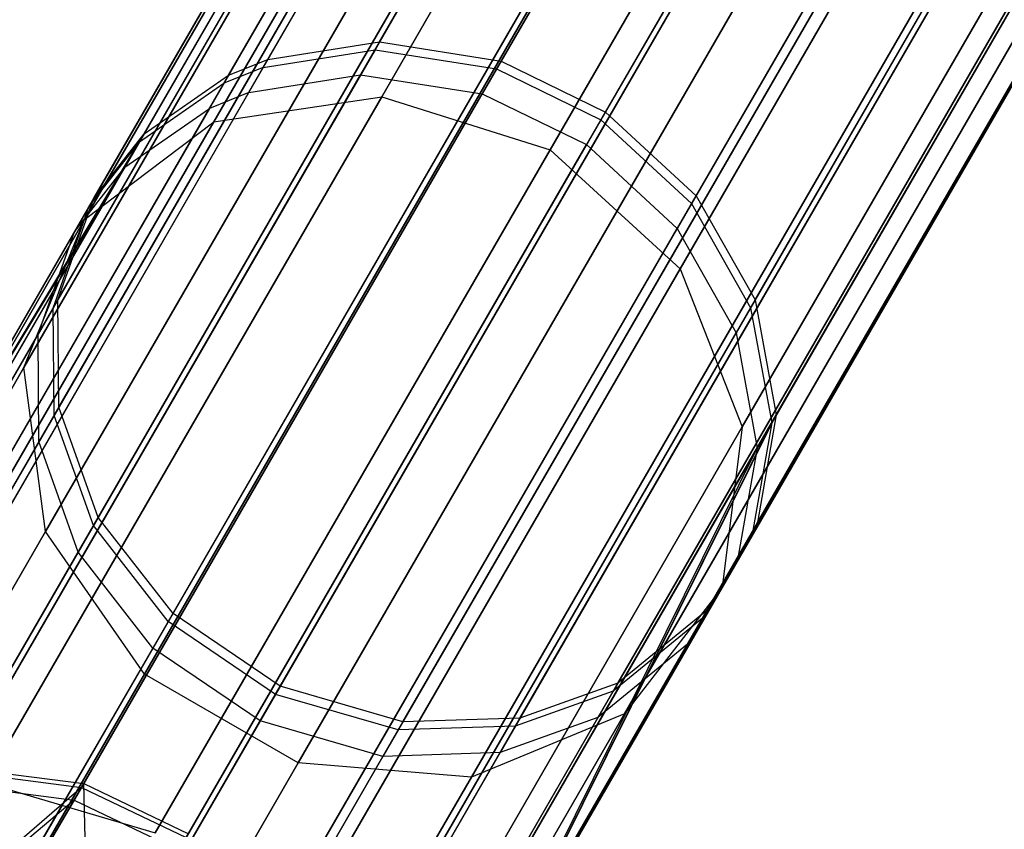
# Model space of a CAD drawing. Extents: x 0.3 to 7.1, y -3.38 to 3.38.
# Tile 38 of 256: x 2.1 to 2.36, y -2.71 to -2.49. Entities that reach past the tile are written whole.
import ezdxf

# ---------------------------------------------------------------- set-up
doc = ezdxf.new("R2010")
doc.units = 0
doc.header["$LTSCALE"] = 2.54
doc.layers.get('0').update_dxf_attribs({"linetype": 'CONTINUOUS'})

# ---------------------------------------------------------------- blocks, each defined once
blk = doc.blocks.new('SINGLES_AVVSTL_STL')
at = {"color": 0}
for p, q in [((2.36514, -2.19692, 60.57789), (2.19168, -2.49735, 60.04247)), ((2.36514, -2.19692, 60.57789), (2.19168, -2.49735, 60.04247)), ((2.16155, -2.50211, 60.05206), (2.33631, -2.19942, 60.5915)), ((2.16155, -2.50211, 60.05206), (2.33631, -2.19942, 60.5915)), ((2.3263, -2.20261, 60.59787), (2.15093, -2.50636, 60.05654)), ((2.3263, -2.20261, 60.59787), (2.15093, -2.50636, 60.05654)), ((2.39713, -2.20352, 60.56945), (2.22448, -2.50255, 60.03653)), ((2.39713, -2.20352, 60.56945), (2.22448, -2.50255, 60.03653)), ((2.35866, -2.20814, 53.67735), (2.18779, -2.5041, 53.14206)), ((2.35866, -2.20814, 53.67735), (2.18779, -2.5041, 53.14206)), ((2.15763, -2.50891, 53.15153), (2.32979, -2.21072, 53.69083)), ((2.15763, -2.50891, 53.15153), (2.32979, -2.21072, 53.69083)), ((2.36559, -2.2119, 19.29377), (2.19348, -2.51002, 18.75099)), ((2.36559, -2.2119, 19.29377), (2.19348, -2.51002, 18.75099)), ((2.19348, -2.51002, 21.93788), (2.36559, -2.2119, 21.3951)), ((2.19348, -2.51002, 21.93788), (2.36559, -2.2119, 21.3951)), ((2.31976, -2.21395, 53.69716), (2.147, -2.51318, 53.15596)), ((2.31976, -2.21395, 53.69716), (2.147, -2.51318, 53.15596)), ((2.39069, -2.21468, 53.66898), (2.22061, -2.50927, 53.13619)), ((2.39069, -2.21468, 53.66898), (2.22061, -2.50927, 53.13619)), ((2.30522, -2.21546, 60.61566), (2.12814, -2.52217, 60.06907)), ((2.30522, -2.21546, 60.61566), (2.12814, -2.52217, 60.06907)), ((2.32221, -2.21539, 19.31369), (2.14818, -2.51683, 18.76485)), ((2.32221, -2.21539, 19.31369), (2.14818, -2.51683, 18.76485)), ((2.14818, -2.51683, 21.92401), (2.32221, -2.21539, 21.37518)), ((2.14818, -2.51683, 21.92401), (2.32221, -2.21539, 21.37518)), ((2.42513, -2.21749, 60.5679), (2.25263, -2.51627, 60.03543)), ((2.42513, -2.21749, 60.5679), (2.25263, -2.51627, 60.03543)), ((2.19289, -2.49526, 56.28752), (2.35088, -2.22161, 55.79224)), ((2.19289, -2.49526, 56.28752), (2.35088, -2.22161, 55.79224)), ((2.16277, -2.5, 56.2779), (2.32195, -2.22429, 55.7789)), ((2.16277, -2.5, 56.2779), (2.32195, -2.22429, 55.7789)), ((2.29861, -2.22692, 53.71479), (2.12417, -2.52905, 53.16833)), ((2.29861, -2.22692, 53.71479), (2.12417, -2.52905, 53.16833)), ((2.15216, -2.50424, 56.27339), (2.31189, -2.22757, 55.77265)), ((2.15216, -2.50424, 56.27339), (2.31189, -2.22757, 55.77265)), ((2.22569, -2.50047, 56.29348), (2.38294, -2.22809, 55.80052)), ((2.22569, -2.50047, 56.29348), (2.38294, -2.22809, 55.80052)), ((2.23888, -2.52433, 18.74598), (2.4103, -2.22741, 19.28658)), ((2.23888, -2.52433, 18.74598), (2.4103, -2.22741, 19.28658)), ((2.4103, -2.22741, 21.40228), (2.23888, -2.52433, 21.94289)), ((2.4103, -2.22741, 21.40228), (2.23888, -2.52433, 21.94289)), ((2.29317, -2.23029, 60.63114), (2.11461, -2.53956, 60.07997)), ((2.29317, -2.23029, 60.63114), (2.11461, -2.53956, 60.07997)), ((2.41869, -2.22865, 53.66744), (2.24876, -2.52297, 53.13511)), ((2.41869, -2.22865, 53.66744), (2.24876, -2.52297, 53.13511)), ((2.29009, -2.23709, 19.34176), (2.11335, -2.5432, 18.78441)), ((2.29009, -2.23709, 19.34176), (2.11335, -2.5432, 18.78441)), ((2.11335, -2.5432, 21.90446), (2.29009, -2.23709, 21.34711)), ((2.11335, -2.5432, 21.90446), (2.29009, -2.23709, 21.34711)), ((2.12938, -2.52003, 56.26082), (2.29067, -2.24067, 55.75521)), ((2.12938, -2.52003, 56.26082), (2.29067, -2.24067, 55.75521)), ((2.45008, -2.2392, 60.57309), (2.27708, -2.53884, 60.03909)), ((2.45008, -2.2392, 60.57309), (2.27708, -2.53884, 60.03909)), ((2.28651, -2.24183, 53.73013), (2.11061, -2.5465, 53.1791)), ((2.28651, -2.24183, 53.73013), (2.11061, -2.5465, 53.1791)), ((2.25383, -2.51419, 56.29459), (2.41095, -2.24204, 55.80204)), ((2.25383, -2.51419, 56.29459), (2.41095, -2.24204, 55.80204)), ((2.44362, -2.25039, 53.67259), (2.2732, -2.54557, 53.13872)), ((2.44362, -2.25039, 53.67259), (2.2732, -2.54557, 53.13872)), ((2.28535, -2.25443, 60.65151), (2.10484, -2.56708, 60.09432)), ((2.28535, -2.25443, 60.65151), (2.10484, -2.56708, 60.09432)), ((2.11586, -2.5374, 56.24987), (2.2785, -2.2557, 55.74003)), ((2.11586, -2.5374, 56.24987), (2.2785, -2.2557, 55.74003)), ((2.44609, -2.25837, 19.29377), (2.27397, -2.55649, 18.75099)), ((2.44609, -2.25837, 19.29377), (2.27397, -2.55649, 18.75099)), ((2.27397, -2.55649, 21.93788), (2.44609, -2.25837, 21.3951)), ((2.27397, -2.55649, 21.93788), (2.44609, -2.25837, 21.3951)), ((2.27829, -2.53675, 56.29091), (2.43586, -2.26383, 55.79695)), ((2.27829, -2.53675, 56.29091), (2.43586, -2.26383, 55.79695)), ((2.4671, -2.26542, 60.58474), (2.29299, -2.56699, 60.0473)), ((2.4671, -2.26542, 60.58474), (2.29299, -2.56699, 60.0473)), ((2.27861, -2.2661, 53.75032), (2.10079, -2.57409, 53.19327)), ((2.27861, -2.2661, 53.75032), (2.10079, -2.57409, 53.19327)), ((2.27659, -2.27201, 19.37157), (2.09698, -2.5831, 18.80517)), ((2.27659, -2.27201, 19.37157), (2.09698, -2.5831, 18.80517)), ((2.09698, -2.5831, 21.8837), (2.27659, -2.27201, 21.31729)), ((2.09698, -2.5831, 21.8837), (2.27659, -2.27201, 21.31729)), ((2.4606, -2.27668, 53.68414), (2.28908, -2.57376, 53.14683)), ((2.4606, -2.27668, 53.68414), (2.28908, -2.57376, 53.14683)), ((2.2873, -2.28045, 60.66921), (2.1051, -2.59604, 60.10678)), ((2.2873, -2.28045, 60.66921), (2.1051, -2.59604, 60.10678)), ((2.1061, -2.5649, 56.23547), (2.27052, -2.28012, 55.72006)), ((2.1061, -2.5649, 56.23547), (2.27052, -2.28012, 55.72006)), ((2.2942, -2.56489, 56.28268), (2.45279, -2.2902, 55.78553)), ((2.2942, -2.56489, 56.28268), (2.45279, -2.2902, 55.78553)), ((2.2805, -2.29223, 53.76786), (2.10101, -2.60312, 53.20558)), ((2.2805, -2.29223, 53.76786), (2.10101, -2.60312, 53.20558)), ((2.47443, -2.29365, 60.60179), (2.29869, -2.59805, 60.05931)), ((2.47443, -2.29365, 60.60179), (2.29869, -2.59805, 60.05931)), ((2.46476, -2.29769, 19.31369), (2.29072, -2.59913, 18.76485)), ((2.46476, -2.29769, 19.31369), (2.29072, -2.59913, 18.76485)), ((2.29072, -2.59913, 21.92401), (2.46476, -2.29769, 21.37518)), ((2.29072, -2.59913, 21.92401), (2.46476, -2.29769, 21.37518)), ((2.46787, -2.30501, 53.70104), (2.29474, -2.60488, 53.15869)), ((2.46787, -2.30501, 53.70104), (2.29474, -2.60488, 53.15869)), ((2.10637, -2.59384, 56.22296), (2.27233, -2.30638, 55.7027)), ((2.10637, -2.59384, 56.22296), (2.27233, -2.30638, 55.7027)), ((2.2993, -2.30781, 60.68373), (2.11571, -2.62581, 60.11702)), ((2.2993, -2.30781, 60.68373), (2.11571, -2.62581, 60.11702)), ((2.2848, -2.31217, 19.39629), (2.10281, -2.62738, 18.82238)), ((2.2848, -2.31217, 19.39629), (2.10281, -2.62738, 18.82238)), ((2.10281, -2.62738, 21.86649), (2.2848, -2.31217, 21.29258)), ((2.10281, -2.62738, 21.86649), (2.2848, -2.31217, 21.29258)), ((2.29245, -2.31969, 53.78226), (2.11159, -2.63295, 53.21568)), ((2.29245, -2.31969, 53.78226), (2.11159, -2.63295, 53.21568)), ((2.47126, -2.31948, 60.62146), (2.29363, -2.62715, 60.07316)), ((2.47126, -2.31948, 60.62146), (2.29363, -2.62715, 60.07316)), ((2.29991, -2.59593, 56.27062), (2.45999, -2.31866, 55.76881)), ((2.29991, -2.59593, 56.27062), (2.45999, -2.31866, 55.76881)), ((2.46463, -2.33097, 53.72054), (2.28964, -2.63405, 53.17236)), ((2.46463, -2.33097, 53.72054), (2.28964, -2.63405, 53.17236)), ((2.11699, -2.6236, 56.2127), (2.28422, -2.33394, 55.68846)), ((2.11699, -2.6236, 56.2127), (2.28422, -2.33394, 55.68846)), ((2.32034, -2.33228, 60.69249), (2.1359, -2.65173, 60.12318)), ((2.32034, -2.33228, 60.69249), (2.1359, -2.65173, 60.12318)), ((2.46203, -2.33636, 19.34176), (2.28529, -2.64248, 18.78441)), ((2.46203, -2.33636, 19.34176), (2.28529, -2.64248, 18.78441)), ((2.28529, -2.64248, 21.90446), (2.46203, -2.33636, 21.34711)), ((2.28529, -2.64248, 21.90446), (2.46203, -2.33636, 21.34711)), ((2.45947, -2.33992, 60.64083), (2.27998, -2.65079, 60.0868)), ((2.45947, -2.33992, 60.64083), (2.27998, -2.65079, 60.0868)), ((2.31345, -2.3442, 53.79094), (2.13176, -2.6589, 53.22177)), ((2.31345, -2.3442, 53.79094), (2.13176, -2.6589, 53.22177)), ((2.29487, -2.625, 56.25672), (2.45667, -2.34476, 55.74952)), ((2.29487, -2.625, 56.25672), (2.45667, -2.34476, 55.74952)), ((2.31284, -2.34836, 19.41024), (2.12951, -2.6659, 18.83209)), ((2.31284, -2.34836, 19.41024), (2.12951, -2.6659, 18.83209)), ((2.12951, -2.6659, 21.85677), (2.31284, -2.34836, 21.27863)), ((2.12951, -2.6659, 21.85677), (2.31284, -2.34836, 21.27863)), ((2.34942, -2.35162, 60.69431), (2.16481, -2.67137, 60.12446)), ((2.34942, -2.35162, 60.69431), (2.16481, -2.67137, 60.12446)), ((2.45276, -2.35152, 53.73973), (2.27595, -2.65777, 53.18583)), ((2.45276, -2.35152, 53.73973), (2.27595, -2.65777, 53.18583)), ((2.43735, -2.35621, 60.66148), (2.25589, -2.67051, 60.10134)), ((2.43735, -2.35621, 60.66148), (2.25589, -2.67051, 60.10134)), ((2.13719, -2.6495, 56.2065), (2.30518, -2.35853, 55.67988)), ((2.13719, -2.6495, 56.2065), (2.30518, -2.35853, 55.67988)), ((2.34253, -2.36356, 53.79274), (2.16067, -2.67855, 53.22303)), ((2.34253, -2.36356, 53.79274), (2.16067, -2.67855, 53.22303)), ((2.38194, -2.36219, 60.68847), (2.19789, -2.68097, 60.12035)), ((2.38194, -2.36219, 60.68847), (2.19789, -2.68097, 60.12035)), ((2.41241, -2.36314, 60.67664), (2.2295, -2.67996, 60.11202)), ((2.41241, -2.36314, 60.67664), (2.2295, -2.67996, 60.11202)), ((2.43853, -2.36551, 19.37157), (2.25893, -2.6766, 18.80517)), ((2.43853, -2.36551, 19.37157), (2.25893, -2.6766, 18.80517)), ((2.25893, -2.6766, 21.8837), (2.43853, -2.36551, 21.31729)), ((2.25893, -2.6766, 21.8837), (2.43853, -2.36551, 21.31729)), ((2.28123, -2.64863, 56.24303), (2.44472, -2.36546, 55.73054)), ((2.28123, -2.64863, 56.24303), (2.44472, -2.36546, 55.73054)), ((2.43058, -2.36794, 53.76021), (2.25181, -2.67757, 53.2002)), ((2.43058, -2.36794, 53.76021), (2.25181, -2.67757, 53.2002)), ((2.35429, -2.37229, 19.41024), (2.17096, -2.68983, 18.83209)), ((2.35429, -2.37229, 19.41024), (2.17096, -2.68983, 18.83209)), ((2.17096, -2.68983, 21.85677), (2.35429, -2.37229, 21.27863)), ((2.17096, -2.68983, 21.85677), (2.35429, -2.37229, 21.27863)), ((2.37507, -2.37409, 53.78696), (2.19376, -2.68813, 53.21898)), ((2.37507, -2.37409, 53.78696), (2.19376, -2.68813, 53.21898)), ((2.40559, -2.37497, 53.77523), (2.22539, -2.68707, 53.21075)), ((2.40559, -2.37497, 53.77523), (2.22539, -2.68707, 53.21075)), ((2.1661, -2.66914, 56.20522), (2.33425, -2.37789, 55.6781)), ((2.1661, -2.66914, 56.20522), (2.33425, -2.37789, 55.6781)), ((2.39965, -2.37848, 19.39629), (2.21766, -2.69369, 18.82238)), ((2.39965, -2.37848, 19.39629), (2.21766, -2.69369, 18.82238)), ((2.21766, -2.69369, 21.86649), (2.39965, -2.37848, 21.29258)), ((2.21766, -2.69369, 21.86649), (2.39965, -2.37848, 21.29258)), ((2.25715, -2.66832, 56.22842), (2.42244, -2.38204, 55.71028)), ((2.25715, -2.66832, 56.22842), (2.42244, -2.38204, 55.71028)), ((2.19917, -2.67875, 56.20934), (2.36682, -2.38838, 55.68382)), ((2.19917, -2.67875, 56.20934), (2.36682, -2.38838, 55.68382)), ((2.23077, -2.67775, 56.21771), (2.39738, -2.38917, 55.69542)), ((2.23077, -2.67775, 56.21771), (2.39738, -2.38917, 55.69542)), ((2.07981, -2.69113, 56.91105), (2.19289, -2.49526, 56.28752)), ((2.07981, -2.69113, 56.91105), (2.19289, -2.49526, 56.28752)), ((2.16277, -2.5, 56.2779), (2.19289, -2.49526, 56.28752)), ((2.16277, -2.5, 56.2779), (2.19289, -2.49526, 56.28752)), ((2.19289, -2.49526, 56.28752), (2.22569, -2.50047, 56.29348)), ((2.19289, -2.49526, 56.28752), (2.22569, -2.50047, 56.29348)), ((2.19168, -2.49735, 60.04247), (2.07919, -2.69219, 59.41859)), ((2.19168, -2.49735, 60.04247), (2.07919, -2.69219, 59.41859)), ((2.16155, -2.50211, 60.05206), (2.19168, -2.49735, 60.04247)), ((2.16155, -2.50211, 60.05206), (2.19168, -2.49735, 60.04247)), ((2.19168, -2.49735, 60.04247), (2.22448, -2.50255, 60.03653)), ((2.19168, -2.49735, 60.04247), (2.22448, -2.50255, 60.03653)), ((2.04884, -2.69734, 56.90612), (2.16277, -2.5, 56.2779)), ((2.04884, -2.69734, 56.90612), (2.16277, -2.5, 56.2779)), ((2.11313, -2.69542, 56.91411), (2.22569, -2.50047, 56.29348)), ((2.11313, -2.69542, 56.91411), (2.22569, -2.50047, 56.29348)), ((2.15216, -2.50424, 56.27339), (2.16277, -2.5, 56.2779)), ((2.15216, -2.50424, 56.27339), (2.16277, -2.5, 56.2779)), ((2.22569, -2.50047, 56.29348), (2.25383, -2.51419, 56.29459)), ((2.22569, -2.50047, 56.29348), (2.25383, -2.51419, 56.29459)), ((2.03782, -2.70227, 56.9038), (2.15216, -2.50424, 56.27339)), ((2.03782, -2.70227, 56.9038), (2.15216, -2.50424, 56.27339)), ((2.04822, -2.69841, 59.42348), (2.16155, -2.50211, 60.05206)), ((2.04822, -2.69841, 59.42348), (2.16155, -2.50211, 60.05206)), ((2.0772, -2.69564, 52.51676), (2.18779, -2.5041, 53.14206)), ((2.0772, -2.69564, 52.51676), (2.18779, -2.5041, 53.14206)), ((2.22448, -2.50255, 60.03653), (2.11252, -2.69648, 59.41555)), ((2.22448, -2.50255, 60.03653), (2.11252, -2.69648, 59.41555)), ((2.12938, -2.52003, 56.26082), (2.15216, -2.50424, 56.27339)), ((2.12938, -2.52003, 56.26082), (2.15216, -2.50424, 56.27339)), ((2.16155, -2.50211, 60.05206), (2.15093, -2.50636, 60.05654)), ((2.16155, -2.50211, 60.05206), (2.15093, -2.50636, 60.05654)), ((2.15763, -2.50891, 53.15153), (2.18779, -2.5041, 53.14206)), ((2.15763, -2.50891, 53.15153), (2.18779, -2.5041, 53.14206)), ((2.18779, -2.5041, 53.14206), (2.22061, -2.50927, 53.13619)), ((2.18779, -2.5041, 53.14206), (2.22061, -2.50927, 53.13619)), ((2.22448, -2.50255, 60.03653), (2.25263, -2.51627, 60.03543)), ((2.22448, -2.50255, 60.03653), (2.25263, -2.51627, 60.03543)), ((2.15093, -2.50636, 60.05654), (2.0372, -2.70334, 59.42578)), ((2.15093, -2.50636, 60.05654), (2.0372, -2.70334, 59.42578)), ((2.12814, -2.52217, 60.06907), (2.15093, -2.50636, 60.05654)), ((2.12814, -2.52217, 60.06907), (2.15093, -2.50636, 60.05654)), ((2.04621, -2.70189, 52.52152), (2.15763, -2.50891, 53.15153)), ((2.04621, -2.70189, 52.52152), (2.15763, -2.50891, 53.15153)), ((2.11054, -2.69992, 52.5138), (2.22061, -2.50927, 53.13619)), ((2.11054, -2.69992, 52.5138), (2.22061, -2.50927, 53.13619)), ((2.15763, -2.50891, 53.15153), (2.147, -2.51318, 53.15596)), ((2.15763, -2.50891, 53.15153), (2.147, -2.51318, 53.15596)), ((2.22061, -2.50927, 53.13619), (2.24876, -2.52297, 53.13511)), ((2.22061, -2.50927, 53.13619), (2.24876, -2.52297, 53.13511)), ((2.19348, -2.51002, 18.75099), (2.08657, -2.69518, 18.14485)), ((2.19348, -2.51002, 18.75099), (2.08657, -2.69518, 18.14485)), ((2.08657, -2.69518, 22.54401), (2.19348, -2.51002, 21.93788)), ((2.08657, -2.69518, 22.54401), (2.19348, -2.51002, 21.93788)), ((2.14818, -2.51683, 18.76485), (2.19348, -2.51002, 18.75099)), ((2.14818, -2.51683, 18.76485), (2.19348, -2.51002, 18.75099)), ((2.14818, -2.51683, 21.92401), (2.19348, -2.51002, 21.93788)), ((2.14818, -2.51683, 21.92401), (2.19348, -2.51002, 21.93788)), ((2.19348, -2.51002, 18.75099), (2.23888, -2.52433, 18.74598)), ((2.19348, -2.51002, 18.75099), (2.23888, -2.52433, 18.74598)), ((2.19348, -2.51002, 21.93788), (2.23888, -2.52433, 21.94289)), ((2.19348, -2.51002, 21.93788), (2.23888, -2.52433, 21.94289)), ((2.147, -2.51318, 53.15596), (2.03519, -2.70683, 52.52375)), ((2.147, -2.51318, 53.15596), (2.03519, -2.70683, 52.52375)), ((2.12417, -2.52905, 53.16833), (2.147, -2.51318, 53.15596)), ((2.12417, -2.52905, 53.16833), (2.147, -2.51318, 53.15596)), ((2.14137, -2.70897, 56.91467), (2.25383, -2.51419, 56.29459)), ((2.14137, -2.70897, 56.91467), (2.25383, -2.51419, 56.29459)), ((2.25383, -2.51419, 56.29459), (2.27829, -2.53675, 56.29091)), ((2.25383, -2.51419, 56.29459), (2.27829, -2.53675, 56.29091)), ((2.14818, -2.51683, 18.76485), (2.04008, -2.70405, 18.15197)), ((2.14818, -2.51683, 18.76485), (2.04008, -2.70405, 18.15197)), ((2.04008, -2.70405, 22.5369), (2.14818, -2.51683, 21.92401)), ((2.04008, -2.70405, 22.5369), (2.14818, -2.51683, 21.92401)), ((2.11335, -2.5432, 18.78441), (2.14818, -2.51683, 18.76485)), ((2.11335, -2.5432, 18.78441), (2.14818, -2.51683, 18.76485)), ((2.11335, -2.5432, 21.90446), (2.14818, -2.51683, 21.92401)), ((2.11335, -2.5432, 21.90446), (2.14818, -2.51683, 21.92401)), ((2.25263, -2.51627, 60.03543), (2.14076, -2.71003, 59.41499)), ((2.25263, -2.51627, 60.03543), (2.14076, -2.71003, 59.41499)), ((2.25263, -2.51627, 60.03543), (2.27708, -2.53884, 60.03909)), ((2.25263, -2.51627, 60.03543), (2.27708, -2.53884, 60.03909)), ((2.01393, -2.71998, 56.89735), (2.12938, -2.52003, 56.26082)), ((2.01393, -2.71998, 56.89735), (2.12938, -2.52003, 56.26082)), ((2.04839, -2.65426, 56.56407), (2.12938, -2.52003, 56.26082)), ((2.04839, -2.65426, 56.56407), (2.12938, -2.52003, 56.26082)), ((2.11586, -2.5374, 56.24987), (2.12938, -2.52003, 56.26082)), ((2.11586, -2.5374, 56.24987), (2.12938, -2.52003, 56.26082)), ((2.12814, -2.52217, 60.06907), (2.01331, -2.72107, 59.43217)), ((2.12814, -2.52217, 60.06907), (2.01331, -2.72107, 59.43217)), ((2.12814, -2.52217, 60.06907), (2.04745, -2.65589, 59.76556)), ((2.12814, -2.52217, 60.06907), (2.04745, -2.65589, 59.76556)), ((2.11461, -2.53956, 60.07997), (2.12814, -2.52217, 60.06907)), ((2.11461, -2.53956, 60.07997), (2.12814, -2.52217, 60.06907)), ((2.13878, -2.71346, 52.51326), (2.24876, -2.52297, 53.13511)), ((2.13878, -2.71346, 52.51326), (2.24876, -2.52297, 53.13511)), ((2.24876, -2.52297, 53.13511), (2.2732, -2.54557, 53.13872)), ((2.24876, -2.52297, 53.13511), (2.2732, -2.54557, 53.13872)), ((2.1324, -2.70875, 18.14229), (2.23888, -2.52433, 18.74598)), ((2.1324, -2.70875, 18.14229), (2.23888, -2.52433, 18.74598)), ((2.23888, -2.52433, 21.94289), (2.1324, -2.70875, 22.54658)), ((2.23888, -2.52433, 21.94289), (2.1324, -2.70875, 22.54658)), ((2.23888, -2.52433, 18.74598), (2.27397, -2.55649, 18.75099)), ((2.23888, -2.52433, 18.74598), (2.27397, -2.55649, 18.75099)), ((2.23888, -2.52433, 21.94289), (2.27397, -2.55649, 21.93788)), ((2.23888, -2.52433, 21.94289), (2.27397, -2.55649, 21.93788)), ((2.12417, -2.52905, 53.16833), (2.01127, -2.72459, 52.52999)), ((2.12417, -2.52905, 53.16833), (2.01127, -2.72459, 52.52999)), ((2.12417, -2.52905, 53.16833), (2.0444, -2.66116, 52.86384)), ((2.12417, -2.52905, 53.16833), (2.0444, -2.66116, 52.86384)), ((2.11061, -2.5465, 53.1791), (2.12417, -2.52905, 53.16833)), ((2.11061, -2.5465, 53.1791), (2.12417, -2.52905, 53.16833)), ((2.04839, -2.65426, 56.56407), (2.11586, -2.5374, 56.24987)), ((2.04839, -2.65426, 56.56407), (2.11586, -2.5374, 56.24987)), ((2.1061, -2.5649, 56.23547), (2.11586, -2.5374, 56.24987)), ((2.1061, -2.5649, 56.23547), (2.11586, -2.5374, 56.24987)), ((2.27708, -2.53884, 60.03909), (2.16489, -2.73316, 59.41686)), ((2.27708, -2.53884, 60.03909), (2.16489, -2.73316, 59.41686)), ((2.1655, -2.7321, 56.91279), (2.27829, -2.53675, 56.29091)), ((2.1655, -2.7321, 56.91279), (2.27829, -2.53675, 56.29091)), ((2.27708, -2.53884, 60.03909), (2.29299, -2.56699, 60.0473)), ((2.27708, -2.53884, 60.03909), (2.29299, -2.56699, 60.0473)), ((2.27829, -2.53675, 56.29091), (2.2942, -2.56489, 56.28268)), ((2.27829, -2.53675, 56.29091), (2.2942, -2.56489, 56.28268)), ((2.11461, -2.53956, 60.07997), (2.04745, -2.65589, 59.76556)), ((2.11461, -2.53956, 60.07997), (2.04745, -2.65589, 59.76556)), ((2.10484, -2.56708, 60.09432), (2.11461, -2.53956, 60.07997)), ((2.10484, -2.56708, 60.09432), (2.11461, -2.53956, 60.07997)), ((2.11335, -2.5432, 18.78441), (2.00358, -2.73334, 18.162)), ((2.11335, -2.5432, 18.78441), (2.00358, -2.73334, 18.162)), ((2.00358, -2.73334, 22.52687), (2.11335, -2.5432, 21.90446)), ((2.00358, -2.73334, 22.52687), (2.11335, -2.5432, 21.90446)), ((2.09698, -2.5831, 18.80517), (2.11335, -2.5432, 18.78441)), ((2.09698, -2.5831, 18.80517), (2.11335, -2.5432, 18.78441)), ((2.09698, -2.5831, 21.8837), (2.11335, -2.5432, 21.90446)), ((2.09698, -2.5831, 21.8837), (2.11335, -2.5432, 21.90446)), ((2.11061, -2.5465, 53.1791), (2.0444, -2.66116, 52.86384)), ((2.11061, -2.5465, 53.1791), (2.0444, -2.66116, 52.86384)), ((2.10079, -2.57409, 53.19327), (2.11061, -2.5465, 53.1791)), ((2.10079, -2.57409, 53.19327), (2.11061, -2.5465, 53.1791)), ((2.1629, -2.7366, 52.51508), (2.2732, -2.54557, 53.13872)), ((2.1629, -2.7366, 52.51508), (2.2732, -2.54557, 53.13872)), ((2.2732, -2.54557, 53.13872), (2.28908, -2.57376, 53.14683)), ((2.2732, -2.54557, 53.13872), (2.28908, -2.57376, 53.14683)), ((2.27397, -2.55649, 18.75099), (2.16707, -2.74165, 18.14485)), ((2.27397, -2.55649, 18.75099), (2.16707, -2.74165, 18.14485)), ((2.16707, -2.74165, 22.54401), (2.27397, -2.55649, 21.93788)), ((2.16707, -2.74165, 22.54401), (2.27397, -2.55649, 21.93788)), ((2.27397, -2.55649, 18.75099), (2.29072, -2.59913, 18.76485)), ((2.27397, -2.55649, 18.75099), (2.29072, -2.59913, 18.76485)), ((2.27397, -2.55649, 21.93788), (2.29072, -2.59913, 21.92401)), ((2.27397, -2.55649, 21.93788), (2.29072, -2.59913, 21.92401)), ((2.03789, -2.68303, 56.55311), (2.1061, -2.5649, 56.23547)), ((2.03789, -2.68303, 56.55311), (2.1061, -2.5649, 56.23547)), ((2.10637, -2.59384, 56.22296), (2.1061, -2.5649, 56.23547)), ((2.10637, -2.59384, 56.22296), (2.1061, -2.5649, 56.23547)), ((2.18069, -2.7615, 56.90856), (2.2942, -2.56489, 56.28268)), ((2.18069, -2.7615, 56.90856), (2.2942, -2.56489, 56.28268)), ((2.2942, -2.56489, 56.28268), (2.29991, -2.59593, 56.27062)), ((2.2942, -2.56489, 56.28268), (2.29991, -2.59593, 56.27062)), ((2.10484, -2.56708, 60.09432), (2.03694, -2.68468, 59.77646)), ((2.10484, -2.56708, 60.09432), (2.03694, -2.68468, 59.77646)), ((2.1051, -2.59604, 60.10678), (2.10484, -2.56708, 60.09432)), ((2.1051, -2.59604, 60.10678), (2.10484, -2.56708, 60.09432)), ((2.29299, -2.56699, 60.0473), (2.18007, -2.76256, 59.42105)), ((2.29299, -2.56699, 60.0473), (2.18007, -2.76256, 59.42105)), ((2.29299, -2.56699, 60.0473), (2.29869, -2.59805, 60.05931)), ((2.29299, -2.56699, 60.0473), (2.29869, -2.59805, 60.05931)), ((2.10079, -2.57409, 53.19327), (2.03386, -2.69001, 52.87456)), ((2.10079, -2.57409, 53.19327), (2.03386, -2.69001, 52.87456)), ((2.10101, -2.60312, 53.20558), (2.10079, -2.57409, 53.19327)), ((2.10101, -2.60312, 53.20558), (2.10079, -2.57409, 53.19327)), ((2.17807, -2.76603, 52.51915), (2.28908, -2.57376, 53.14683)), ((2.17807, -2.76603, 52.51915), (2.28908, -2.57376, 53.14683)), ((2.28908, -2.57376, 53.14683), (2.29474, -2.60488, 53.15869)), ((2.28908, -2.57376, 53.14683), (2.29474, -2.60488, 53.15869)), ((2.09698, -2.5831, 18.80517), (1.98542, -2.77632, 18.17265)), ((2.09698, -2.5831, 18.80517), (1.98542, -2.77632, 18.17265)), ((1.98542, -2.77632, 22.51622), (2.09698, -2.5831, 21.8837)), ((1.98542, -2.77632, 22.51622), (2.09698, -2.5831, 21.8837)), ((2.10281, -2.62738, 18.82238), (2.09698, -2.5831, 18.80517)), ((2.10281, -2.62738, 18.82238), (2.09698, -2.5831, 18.80517)), ((2.10281, -2.62738, 21.86649), (2.09698, -2.5831, 21.8837)), ((2.10281, -2.62738, 21.86649), (2.09698, -2.5831, 21.8837)), ((2.03753, -2.71308, 56.54358), (2.10637, -2.59384, 56.22296)), ((2.03753, -2.71308, 56.54358), (2.10637, -2.59384, 56.22296)), ((2.11699, -2.6236, 56.2127), (2.10637, -2.59384, 56.22296)), ((2.11699, -2.6236, 56.2127), (2.10637, -2.59384, 56.22296)), ((2.1051, -2.59604, 60.10678), (2.03656, -2.71474, 59.78594)), ((2.1051, -2.59604, 60.10678), (2.03656, -2.71474, 59.78594)), ((2.11571, -2.62581, 60.11702), (2.1051, -2.59604, 60.10678)), ((2.11571, -2.62581, 60.11702), (2.1051, -2.59604, 60.10678)), ((2.18533, -2.79438, 56.90238), (2.29991, -2.59593, 56.27062)), ((2.18533, -2.79438, 56.90238), (2.29991, -2.59593, 56.27062)), ((2.22775, -2.74125, 56.56928), (2.29991, -2.59593, 56.27062)), ((2.22775, -2.74125, 56.56928), (2.29991, -2.59593, 56.27062)), ((2.29991, -2.59593, 56.27062), (2.29487, -2.625, 56.25672)), ((2.29991, -2.59593, 56.27062), (2.29487, -2.625, 56.25672)), ((2.29072, -2.59913, 18.76485), (2.18263, -2.78635, 18.15197)), ((2.29072, -2.59913, 18.76485), (2.18263, -2.78635, 18.15197)), ((2.18263, -2.78635, 22.5369), (2.29072, -2.59913, 21.92401)), ((2.18263, -2.78635, 22.5369), (2.29072, -2.59913, 21.92401)), ((2.29869, -2.59805, 60.05931), (2.18471, -2.79546, 59.42719)), ((2.29869, -2.59805, 60.05931), (2.18471, -2.79546, 59.42719)), ((2.22682, -2.74287, 59.76038), (2.29869, -2.59805, 60.05931)), ((2.22682, -2.74287, 59.76038), (2.29869, -2.59805, 60.05931)), ((2.29072, -2.59913, 18.76485), (2.28529, -2.64248, 18.78441)), ((2.29072, -2.59913, 18.76485), (2.28529, -2.64248, 18.78441)), ((2.29072, -2.59913, 21.92401), (2.28529, -2.64248, 21.90446)), ((2.29072, -2.59913, 21.92401), (2.28529, -2.64248, 21.90446)), ((2.29869, -2.59805, 60.05931), (2.29363, -2.62715, 60.07316)), ((2.29869, -2.59805, 60.05931), (2.29363, -2.62715, 60.07316)), ((2.10101, -2.60312, 53.20558), (2.03345, -2.72013, 52.88387)), ((2.10101, -2.60312, 53.20558), (2.03345, -2.72013, 52.88387)), ((2.11159, -2.63295, 53.21568), (2.10101, -2.60312, 53.20558)), ((2.11159, -2.63295, 53.21568), (2.10101, -2.60312, 53.20558)), ((2.18269, -2.79895, 52.52513), (2.29474, -2.60488, 53.15869)), ((2.18269, -2.79895, 52.52513), (2.29474, -2.60488, 53.15869)), ((2.22379, -2.74813, 52.85874), (2.29474, -2.60488, 53.15869)), ((2.22379, -2.74813, 52.85874), (2.29474, -2.60488, 53.15869)), ((2.29474, -2.60488, 53.15869), (2.28964, -2.63405, 53.17236)), ((2.29474, -2.60488, 53.15869), (2.28964, -2.63405, 53.17236)), ((2.04762, -2.74375, 56.53575), (2.11699, -2.6236, 56.2127)), ((2.04762, -2.74375, 56.53575), (2.11699, -2.6236, 56.2127)), ((2.13719, -2.6495, 56.2065), (2.11699, -2.6236, 56.2127)), ((2.13719, -2.6495, 56.2065), (2.11699, -2.6236, 56.2127)), ((2.11571, -2.62581, 60.11702), (2.04665, -2.74543, 59.79373)), ((2.11571, -2.62581, 60.11702), (2.04665, -2.74543, 59.79373)), ((2.1359, -2.65173, 60.12318), (2.11571, -2.62581, 60.11702)), ((2.1359, -2.65173, 60.12318), (2.11571, -2.62581, 60.11702)), ((2.22775, -2.74125, 56.56928), (2.29487, -2.625, 56.25672)), ((2.22775, -2.74125, 56.56928), (2.29487, -2.625, 56.25672)), ((2.10281, -2.62738, 18.82238), (1.98977, -2.82316, 18.18148)), ((2.10281, -2.62738, 18.82238), (1.98977, -2.82316, 18.18148)), ((1.98977, -2.82316, 22.50739), (2.10281, -2.62738, 21.86649)), ((1.98977, -2.82316, 22.50739), (2.10281, -2.62738, 21.86649)), ((2.12951, -2.6659, 18.83209), (2.10281, -2.62738, 18.82238)), ((2.12951, -2.6659, 18.83209), (2.10281, -2.62738, 18.82238)), ((2.12951, -2.6659, 21.85677), (2.10281, -2.62738, 21.86649)), ((2.12951, -2.6659, 21.85677), (2.10281, -2.62738, 21.86649)), ((2.29363, -2.62715, 60.07316), (2.22682, -2.74287, 59.76038)), ((2.29363, -2.62715, 60.07316), (2.22682, -2.74287, 59.76038)), ((2.11159, -2.63295, 53.21568), (2.04351, -2.75085, 52.89152)), ((2.11159, -2.63295, 53.21568), (2.04351, -2.75085, 52.89152)), ((2.13176, -2.6589, 53.22177), (2.11159, -2.63295, 53.21568)), ((2.13176, -2.6589, 53.22177), (2.11159, -2.63295, 53.21568)), ((2.28964, -2.63405, 53.17236), (2.22379, -2.74813, 52.85874)), ((2.28964, -2.63405, 53.17236), (2.22379, -2.74813, 52.85874)), ((2.28529, -2.64248, 18.78441), (2.17552, -2.83261, 18.162)), ((2.28529, -2.64248, 18.78441), (2.17552, -2.83261, 18.162)), ((2.17552, -2.83261, 22.52687), (2.28529, -2.64248, 21.90446)), ((2.17552, -2.83261, 22.52687), (2.28529, -2.64248, 21.90446)), ((2.28529, -2.64248, 18.78441), (2.25893, -2.6766, 18.80517)), ((2.28529, -2.64248, 18.78441), (2.25893, -2.6766, 18.80517)), ((2.28529, -2.64248, 21.90446), (2.25893, -2.6766, 21.8837)), ((2.28529, -2.64248, 21.90446), (2.25893, -2.6766, 21.8837)), ((2.0675, -2.7702, 56.53104), (2.13719, -2.6495, 56.2065)), ((2.0675, -2.7702, 56.53104), (2.13719, -2.6495, 56.2065)), ((2.1661, -2.66914, 56.20522), (2.13719, -2.6495, 56.2065)), ((2.1661, -2.66914, 56.20522), (2.13719, -2.6495, 56.2065)), ((2.21341, -2.76609, 56.55886), (2.28123, -2.64863, 56.24303)), ((2.21341, -2.76609, 56.55886), (2.28123, -2.64863, 56.24303)), ((2.28123, -2.64863, 56.24303), (2.25715, -2.66832, 56.22842)), ((2.28123, -2.64863, 56.24303), (2.25715, -2.66832, 56.22842)), ((2.1359, -2.65173, 60.12318), (2.06653, -2.77189, 59.79841)), ((2.1359, -2.65173, 60.12318), (2.06653, -2.77189, 59.79841)), ((2.16481, -2.67137, 60.12446), (2.1359, -2.65173, 60.12318)), ((2.16481, -2.67137, 60.12446), (2.1359, -2.65173, 60.12318)), ((2.27998, -2.65079, 60.0868), (2.21247, -2.76773, 59.77075)), ((2.27998, -2.65079, 60.0868), (2.21247, -2.76773, 59.77075)), ((2.27998, -2.65079, 60.0868), (2.25589, -2.67051, 60.10134)), ((2.27998, -2.65079, 60.0868), (2.25589, -2.67051, 60.10134)), ((2.27595, -2.65777, 53.18583), (2.2094, -2.77303, 52.86893)), ((2.27595, -2.65777, 53.18583), (2.2094, -2.77303, 52.86893)), ((2.27595, -2.65777, 53.18583), (2.25181, -2.67757, 53.2002)), ((2.27595, -2.65777, 53.18583), (2.25181, -2.67757, 53.2002)), ((2.13176, -2.6589, 53.22177), (2.06338, -2.77734, 52.89613)), ((2.13176, -2.6589, 53.22177), (2.06338, -2.77734, 52.89613)), ((2.16067, -2.67855, 53.22303), (2.13176, -2.6589, 53.22177)), ((2.16067, -2.67855, 53.22303), (2.13176, -2.6589, 53.22177)), ((2.12951, -2.6659, 18.83209), (2.01564, -2.86313, 18.18647)), ((2.12951, -2.6659, 18.83209), (2.01564, -2.86313, 18.18647)), ((2.01564, -2.86313, 22.5024), (2.12951, -2.6659, 21.85677)), ((2.01564, -2.86313, 22.5024), (2.12951, -2.6659, 21.85677)), ((2.17096, -2.68983, 18.83209), (2.12951, -2.6659, 18.83209)), ((2.17096, -2.68983, 18.83209), (2.12951, -2.6659, 18.83209)), ((2.17096, -2.68983, 21.85677), (2.12951, -2.6659, 21.85677)), ((2.17096, -2.68983, 21.85677), (2.12951, -2.6659, 21.85677)), ((2.18859, -2.78708, 56.54774), (2.25715, -2.66832, 56.22842)), ((2.18859, -2.78708, 56.54774), (2.25715, -2.66832, 56.22842)), ((2.25715, -2.66832, 56.22842), (2.23077, -2.67775, 56.21771)), ((2.25715, -2.66832, 56.22842), (2.23077, -2.67775, 56.21771)), ((2.16481, -2.67137, 60.12446), (2.09537, -2.79164, 59.79938)), ((2.16481, -2.67137, 60.12446), (2.09537, -2.79164, 59.79938)), ((2.09634, -2.78996, 56.53007), (2.1661, -2.66914, 56.20522)), ((2.09634, -2.78996, 56.53007), (2.1661, -2.66914, 56.20522)), ((2.19789, -2.68097, 60.12035), (2.16481, -2.67137, 60.12446)), ((2.19789, -2.68097, 60.12035), (2.16481, -2.67137, 60.12446)), ((2.19917, -2.67875, 56.20934), (2.1661, -2.66914, 56.20522)), ((2.19917, -2.67875, 56.20934), (2.1661, -2.66914, 56.20522)), ((2.25589, -2.67051, 60.10134), (2.18763, -2.78874, 59.78181)), ((2.25589, -2.67051, 60.10134), (2.18763, -2.78874, 59.78181)), ((2.25589, -2.67051, 60.10134), (2.2295, -2.67996, 60.11202)), ((2.25589, -2.67051, 60.10134), (2.2295, -2.67996, 60.11202)), ((2.25893, -2.6766, 18.80517), (2.14737, -2.86983, 18.17265)), ((2.25893, -2.6766, 18.80517), (2.14737, -2.86983, 18.17265)), ((2.14737, -2.86983, 22.51622), (2.25893, -2.6766, 21.8837)), ((2.14737, -2.86983, 22.51622), (2.25893, -2.6766, 21.8837)), ((2.25893, -2.6766, 18.80517), (2.21766, -2.69369, 18.82238)), ((2.25893, -2.6766, 18.80517), (2.21766, -2.69369, 18.82238)), ((2.25893, -2.6766, 21.8837), (2.21766, -2.69369, 21.86649)), ((2.25893, -2.6766, 21.8837), (2.21766, -2.69369, 21.86649)), ((2.16067, -2.67855, 53.22303), (2.09222, -2.7971, 52.89709)), ((2.16067, -2.67855, 53.22303), (2.09222, -2.7971, 52.89709)), ((2.12963, -2.7992, 56.5332), (2.19917, -2.67875, 56.20934)), ((2.12963, -2.7992, 56.5332), (2.19917, -2.67875, 56.20934)), ((2.19376, -2.68813, 53.21898), (2.16067, -2.67855, 53.22303)), ((2.19376, -2.68813, 53.21898), (2.16067, -2.67855, 53.22303)), ((2.16166, -2.79746, 56.53958), (2.23077, -2.67775, 56.21771)), ((2.16166, -2.79746, 56.53958), (2.23077, -2.67775, 56.21771)), ((2.25181, -2.67757, 53.2002), (2.18453, -2.7941, 52.87981)), ((2.25181, -2.67757, 53.2002), (2.18453, -2.7941, 52.87981)), ((2.23077, -2.67775, 56.21771), (2.19917, -2.67875, 56.20934)), ((2.23077, -2.67775, 56.21771), (2.19917, -2.67875, 56.20934)), ((2.25181, -2.67757, 53.2002), (2.22539, -2.68707, 53.21075)), ((2.25181, -2.67757, 53.2002), (2.22539, -2.68707, 53.21075)), ((2.19789, -2.68097, 60.12035), (2.12866, -2.80088, 59.79626)), ((2.19789, -2.68097, 60.12035), (2.12866, -2.80088, 59.79626)), ((2.2295, -2.67996, 60.11202), (2.1607, -2.79913, 59.78992)), ((2.2295, -2.67996, 60.11202), (2.1607, -2.79913, 59.78992)), ((2.2295, -2.67996, 60.11202), (2.19789, -2.68097, 60.12035)), ((2.2295, -2.67996, 60.11202), (2.19789, -2.68097, 60.12035)), ((2.22539, -2.68707, 53.21075), (2.15757, -2.80454, 52.88779)), ((2.22539, -2.68707, 53.21075), (2.15757, -2.80454, 52.88779)), ((2.22539, -2.68707, 53.21075), (2.19376, -2.68813, 53.21898)), ((2.22539, -2.68707, 53.21075), (2.19376, -2.68813, 53.21898)), ((2.17096, -2.68983, 18.83209), (2.05709, -2.88706, 18.18647)), ((2.17096, -2.68983, 18.83209), (2.05709, -2.88706, 18.18647)), ((2.05709, -2.88706, 22.5024), (2.17096, -2.68983, 21.85677)), ((2.05709, -2.88706, 22.5024), (2.17096, -2.68983, 21.85677)), ((2.19376, -2.68813, 53.21898), (2.12552, -2.80632, 52.89401)), ((2.19376, -2.68813, 53.21898), (2.12552, -2.80632, 52.89401)), ((2.21766, -2.69369, 18.82238), (2.17096, -2.68983, 18.83209)), ((2.21766, -2.69369, 18.82238), (2.17096, -2.68983, 18.83209)), ((2.21766, -2.69369, 21.86649), (2.17096, -2.68983, 21.85677)), ((2.21766, -2.69369, 21.86649), (2.17096, -2.68983, 21.85677)), ((2.07919, -2.69219, 59.41859), (2.11252, -2.69648, 59.41555)), ((2.07919, -2.69219, 59.41859), (2.11252, -2.69648, 59.41555)), ((2.07981, -2.69113, 56.91105), (2.11313, -2.69542, 56.91411)), ((2.07981, -2.69113, 56.91105), (2.11313, -2.69542, 56.91411)), ((2.07412, -2.76183, 57.56742), (2.11313, -2.69542, 56.91411)), ((2.07412, -2.76183, 57.56742), (2.11313, -2.69542, 56.91411)), ((2.0772, -2.69564, 52.51676), (2.11054, -2.69992, 52.5138)), ((2.0772, -2.69564, 52.51676), (2.11054, -2.69992, 52.5138)), ((2.08657, -2.69518, 18.14485), (2.1324, -2.70875, 18.14229)), ((2.08657, -2.69518, 18.14485), (2.1324, -2.70875, 18.14229)), ((2.08657, -2.69518, 22.54401), (2.1324, -2.70875, 22.54658)), ((2.08657, -2.69518, 22.54401), (2.1324, -2.70875, 22.54658)), ((2.21766, -2.69369, 18.82238), (2.10463, -2.88948, 18.18148)), ((2.21766, -2.69369, 18.82238), (2.10463, -2.88948, 18.18148)), ((2.10463, -2.88948, 22.50739), (2.21766, -2.69369, 21.86649)), ((2.10463, -2.88948, 22.50739), (2.21766, -2.69369, 21.86649)), ((2.11313, -2.69542, 56.91411), (2.14137, -2.70897, 56.91467)), ((2.11557, -2.78576, 57.56742), (2.11313, -2.69542, 56.91411)), ((2.11557, -2.78576, 57.56742), (2.11313, -2.69542, 56.91411)), ((2.11313, -2.69542, 56.91411), (2.14137, -2.70897, 56.91467)), ((2.11252, -2.69648, 59.41555), (2.04119, -2.75801, 58.76742)), ((2.11252, -2.69648, 59.41555), (2.04119, -2.75801, 58.76742)), ((2.11252, -2.69648, 59.41555), (2.07412, -2.76183, 58.76742)), ((2.11252, -2.69648, 59.41555), (2.07412, -2.76183, 58.76742)), ((2.11252, -2.69648, 59.41555), (2.14076, -2.71003, 59.41499)), ((2.11252, -2.69648, 59.41555), (2.14076, -2.71003, 59.41499)), ((2.11054, -2.69992, 52.5138), (2.04119, -2.75801, 51.88278)), ((2.11054, -2.69992, 52.5138), (2.04119, -2.75801, 51.88278)), ((2.11054, -2.69992, 52.5138), (2.07412, -2.76183, 51.88278)), ((2.11054, -2.69992, 52.5138), (2.07412, -2.76183, 51.88278)), ((2.11054, -2.69992, 52.5138), (2.13878, -2.71346, 52.51326)), ((2.11054, -2.69992, 52.5138), (2.13878, -2.71346, 52.51326))]:
    blk.add_line(p, q, dxfattribs=at)

msp = doc.modelspace()

# ---------------------------------------------------------------- block references
at = {"color": 0}
msp.add_blockref('SINGLES_AVVSTL_STL', (0, 0), dxfattribs=at)

doc.saveas('drawing.dxf')
